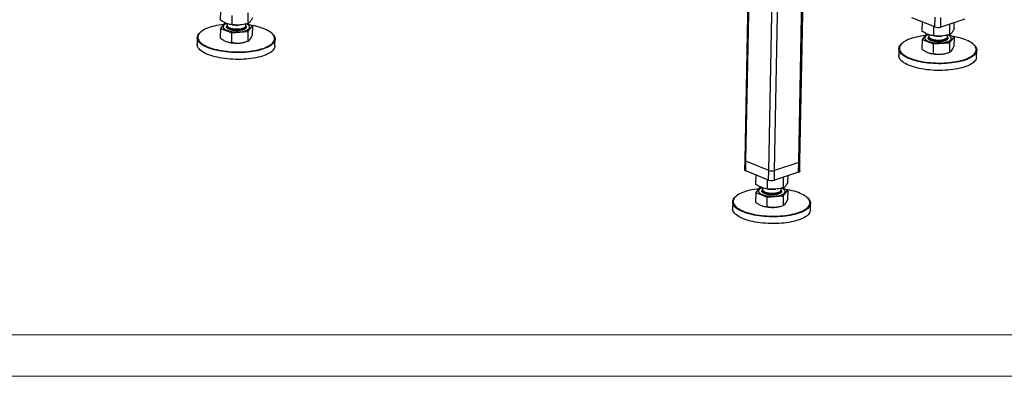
# Model space of a CAD drawing. Header units: millimetres. Extents: x 0 to 841, y 0 to 594.
# Tile 37 of 107: x 448 to 566, y 0 to 43. Entities that reach past the tile are written whole.
import ezdxf

# ---------------------------------------------------------------- set-up
doc = ezdxf.new("R2010")
doc.units = ezdxf.units.MM
doc.layers.add('TRAIT-FORT', color=4, linetype='Continuous', lineweight=25)

msp = doc.modelspace()

# ---------------------------------------------------------------- linework, layer by layer
at = {"color": 7, "linetype": 'Continuous', "lineweight": 18}
for p, q in [((836, 5), (5, 5)), ((841, 0), (0, 0))]:
    msp.add_line(p, q, dxfattribs=at)
at = {"layer": 'TRAIT-FORT', "color": 4, "linetype": 'Continuous', "lineweight": 25}
for p, q in [((535.74723, 66.14597), (534.98881, 26.0389)), ((535.12613, 25.90991), (535.88772, 66.18405)), ((541.48695, 25.7452), (542.2495, 66.07039)), ((541.64269, 25.87358), (542.40377, 66.12125)), ((537.87952, 24.80721), (538.63569, 64.79537)), ((538.58628, 24.7889), (539.34309, 64.81077)), ((471.81764, 42.89724), (471.839, 44.02704)), ((473.20108, 42.35591), (473.2222, 43.47308)), ((475.12477, 42.50185), (475.14885, 43.77524)), ((557.89678, 42.09267), (555.1434, 43.19537)), ((557.89678, 42.09267), (557.91879, 43.25647)), ((558.60354, 42.07437), (558.62555, 43.23817)), ((561.50421, 43.03066), (558.60354, 42.07437)), ((471.79911, 41.91753), (471.77727, 40.76281)), ((472.33936, 42.60481), (471.79911, 41.91753)), ((471.79911, 41.91753), (473.18255, 41.37619)), ((472.12612, 42.10531), (472.1259, 42.09367)), ((472.58056, 42.2117), (472.61617, 42.24487)), ((472.60572, 42.49287), (472.60171, 42.28055)), ((473.24092, 42.35131), (473.33685, 42.34052)), ((474.11895, 42.32573), (474.15422, 42.32835)), ((474.8513, 42.23801), (474.85509, 42.43794)), ((475.6465, 42.20942), (474.98426, 42.46855)), ((475.10624, 41.52214), (475.6465, 42.20942)), ((475.31971, 42.03328), (475.31993, 42.04491)), ((475.6465, 42.20942), (475.62466, 41.0547)), ((556.38031, 41.56165), (556.40167, 42.69144)), ((557.76375, 41.02031), (557.78487, 42.13749)), ((559.68744, 41.16626), (559.71152, 42.43964)), ((560.22769, 41.85354), (560.24208, 42.61456)), ((469.0105, 40.79626), (468.9951, 39.9816)), ((469.45548, 41.50596), (469.39704, 41.45777)), ((473.16071, 40.22148), (473.18255, 41.37619)), ((473.18255, 41.37619), (475.10624, 41.52214)), ((474.95352, 40.31733), (475.11276, 40.37681)), ((475.10624, 41.52214), (475.08441, 40.36742)), ((478.02257, 41.29466), (477.966, 41.34503)), ((478.36842, 39.80435), (478.38383, 40.61901)), ((556.36178, 40.58193), (556.33994, 39.42722)), ((556.90203, 41.26921), (556.36178, 40.58193)), ((556.36178, 40.58193), (557.74522, 40.0406)), ((556.68879, 40.76971), (556.68857, 40.75807)), ((557.14323, 40.8761), (557.17884, 40.90927)), ((557.16839, 41.15727), (557.16438, 40.94496)), ((557.80359, 41.01571), (557.89952, 41.00492)), ((558.68162, 40.99013), (558.71689, 40.99275)), ((559.41398, 40.90242), (559.41776, 41.10234)), ((560.20917, 40.87382), (559.54693, 41.13295)), ((559.66891, 40.18654), (560.20917, 40.87382)), ((559.88238, 40.69768), (559.8826, 40.70932)), ((560.20917, 40.87382), (560.18733, 39.7191)), ((553.57317, 39.46067), (553.55777, 38.646)), ((554.01815, 40.17036), (553.95971, 40.12218)), ((557.72338, 38.88588), (557.74522, 40.0406)), ((557.74522, 40.0406), (559.66891, 40.18654)), ((559.66891, 40.18654), (559.64708, 39.03182)), ((562.58524, 39.95907), (562.52867, 40.00943)), ((562.93109, 38.46875), (562.9465, 39.28342)), ((559.51619, 38.98174), (559.67543, 39.04122)), ((534.98881, 26.0389), (534.9668, 24.87509)), ((535.10413, 24.7461), (535.12613, 25.90991)), ((537.87952, 24.80721), (535.12613, 25.90991)), ((541.48695, 25.7452), (538.58628, 24.7889)), ((541.46494, 24.58139), (541.48695, 25.7452)), ((541.62068, 24.70977), (541.64269, 25.87358)), ((537.85751, 23.6434), (535.10413, 24.7461)), ((536.34104, 23.11238), (536.3624, 24.24217)), ((537.85751, 23.6434), (537.87952, 24.80721)), ((538.56427, 23.6251), (538.58628, 24.7889)), ((541.46494, 24.58139), (538.56427, 23.6251)), ((539.64817, 22.71699), (539.67225, 23.99037)), ((540.18842, 23.40427), (540.20281, 24.16529)), ((536.86276, 22.81994), (536.32251, 22.13266)), ((537.12912, 22.708), (537.12511, 22.49569)), ((537.72448, 22.57104), (537.7456, 23.68822)), ((537.76432, 22.56644), (537.86025, 22.55565)), ((539.37471, 22.45315), (539.37849, 22.65307)), ((540.1699, 22.42455), (539.50766, 22.68368)), ((533.97888, 21.7211), (533.92044, 21.67291)), ((536.32251, 22.13266), (536.30067, 20.97795)), ((536.32251, 22.13266), (537.70595, 21.59133)), ((536.64952, 22.32044), (536.6493, 22.30881)), ((537.10396, 22.42684), (537.13957, 22.46)), ((537.68411, 20.43661), (537.70595, 21.59133)), ((537.70595, 21.59133), (539.62964, 21.73727)), ((538.64235, 22.54087), (538.67762, 22.54348)), ((539.62964, 21.73727), (539.60781, 20.58255)), ((539.62964, 21.73727), (540.1699, 22.42455)), ((539.84311, 22.24841), (539.84333, 22.26005)), ((540.1699, 22.42455), (540.14806, 21.26983)), ((542.54597, 21.5098), (542.4894, 21.56016)), ((533.5339, 21.0114), (533.5185, 20.19673)), ((539.47692, 20.53247), (539.63616, 20.59195)), ((542.89182, 20.01948), (542.90723, 20.83415))]:
    msp.add_line(p, q, dxfattribs=at)
at = {"layer": 'TRAIT-FORT', "color": 4, "linetype": 'Continuous', "lineweight": 25, "flags": 128}
for points in [[(472.16377, 42.38142), (471.90705, 42.34955), (471.61719, 42.30554), (471.33725, 42.2542), (471.06856, 42.19576), (470.8124, 42.13051), (470.56999, 42.05876), (470.34249, 41.98084), (470.13098, 41.89714), (469.93647, 41.80804), (469.75989, 41.71398), (469.60208, 41.6154), (469.46378, 41.51277), (469.34567, 41.40658), (469.2483, 41.29733), (469.17213, 41.18556), (469.11753, 41.07178), (469.08477, 40.95655), (469.07398, 40.84041), (469.08524, 40.72391), (469.11847, 40.60761), (469.17354, 40.49206), (469.25016, 40.37782), (469.34798, 40.26543), (469.46654, 40.15543), (469.60526, 40.04833), (469.76348, 39.94465), (469.94046, 39.84489), (470.13534, 39.74951), (470.3472, 39.65898), (470.57503, 39.57372), (470.81775, 39.49414), (471.07419, 39.42062), (471.34313, 39.35352), (471.6233, 39.29314), (471.91336, 39.23978), (472.21193, 39.1937), (472.51757, 39.1551), (472.82885, 39.12418), (473.14426, 39.10109), (473.46232, 39.08593), (473.7815, 39.07877), (474.10029, 39.07965), (474.41716, 39.08857), (474.7306, 39.10548), (475.03912, 39.13031), (475.34126, 39.16292), (475.63556, 39.20318), (475.92063, 39.25088), (476.19511, 39.30581), (476.4577, 39.36769), (476.70713, 39.43623), (476.94222, 39.51111), (477.16186, 39.59197), (477.36499, 39.67842), (477.55064, 39.77005), (477.71794, 39.86643), (477.86608, 39.9671), (477.99436, 40.07157), (478.10217, 40.17935), (478.18899, 40.28993), (478.25441, 40.40277), (478.29812, 40.51734), (478.31991, 40.6331), (478.31967, 40.74949), (478.29741, 40.86596), (478.25324, 40.98195), (478.18735, 41.09691), (478.10008, 41.21029), (477.99183, 41.32156), (477.86311, 41.43017), (477.71455, 41.53562), (477.54686, 41.6374), (477.36082, 41.73503), (477.15732, 41.82804), (476.93734, 41.91599), (476.70193, 41.99846), (476.4522, 42.07505), (476.18935, 42.14541), (475.91463, 42.20919), (475.62935, 42.26609), (475.40127, 42.30537)], [(472.1259, 42.09367), (472.1262, 42.07764), (472.14131, 42.00863), (472.17861, 41.94039), (472.23759, 41.87387), (472.31742, 41.81002), (472.41698, 41.74973), (472.53487, 41.69384), (472.66944, 41.64314), (472.81879, 41.59834), (472.98083, 41.56007), (473.15329, 41.52887), (473.33375, 41.50517), (473.51966, 41.48931), (473.70843, 41.4815), (473.8974, 41.48187), (474.08391, 41.49041), (474.26536, 41.50698), (474.43919, 41.53137), (474.60297, 41.56323), (474.75439, 41.60211), (474.89133, 41.64747), (475.01186, 41.69866), (475.1143, 41.75498), (475.19721, 41.81563), (475.25942, 41.87976)], [(472.58253, 42.50135), (472.49207, 42.4662), (472.38039, 42.41235), (472.28755, 42.35377), (472.21487, 42.29127), (472.16335, 42.22574), (472.13373, 42.15809), (472.12642, 42.08928), (472.14153, 42.02027), (472.17883, 41.95203), (472.23781, 41.88551), (472.31764, 41.82166), (472.4172, 41.76137), (472.53509, 41.70548), (472.66966, 41.65478), (472.81901, 41.60998), (472.98105, 41.57171), (473.15351, 41.5405), (473.33397, 41.51681), (473.51988, 41.50094), (473.70865, 41.49314), (473.89762, 41.49351), (474.08413, 41.50204), (474.26558, 41.51862), (474.43941, 41.54301), (474.60319, 41.57487), (474.75461, 41.61375), (474.89155, 41.65911), (475.01208, 41.7103), (475.11452, 41.76662), (475.19743, 41.82727), (475.25964, 41.8914), (475.25964, 41.8914)], [(472.61387, 42.21731), (472.59985, 42.16461), (472.60588, 42.10734), (472.63367, 42.05057), (472.68269, 41.99542), (472.75198, 41.94295), (472.84019, 41.89418), (472.9456, 41.85007), (473.06617, 41.81147), (473.19954, 41.77913), (473.34312, 41.75369), (473.49412, 41.73564), (473.6496, 41.72532), (473.80653, 41.72295), (473.96185, 41.72857), (474.11255, 41.74206), (474.25568, 41.76317), (474.38847, 41.79148), (474.50833, 41.82644), (474.61292, 41.86738), (474.70022, 41.91349), (474.76852, 41.96389), (474.81649, 42.01758), (474.84319, 42.07352), (474.84812, 42.13062), (474.83676, 42.17528)], [(472.60171, 42.28055), (472.6047, 42.24763), (472.62709, 42.19064), (472.67087, 42.13498), (472.7352, 42.08174), (472.81883, 42.03195), (472.92012, 41.98659), (473.03711, 41.94654), (473.16752, 41.91257), (473.3088, 41.88536), (473.45822, 41.86542), (473.61286, 41.85315), (473.76971, 41.84878), (473.92572, 41.8524), (474.07785, 41.86394), (474.22314, 41.88318), (474.35877, 41.90974), (474.48209, 41.9431), (474.59071, 41.98261), (474.6825, 42.02751), (474.75569, 42.07692), (474.80884, 42.12988)], [(474.80884, 42.12988), (474.84093, 42.18536), (474.8513, 42.23801)], [(475.25964, 41.8914), (475.30027, 41.9581), (475.31877, 42.02645), (475.31487, 42.09549), (475.28862, 42.16423), (475.24039, 42.23173), (475.17086, 42.29702), (475.08101, 42.35921), (474.97209, 42.4174), (474.90007, 42.44929)], [(478.02257, 41.29466), (478.04875, 41.27087), (478.15846, 41.15811), (478.24692, 41.04319), (478.31369, 40.92668), (478.35846, 40.80912), (478.38102, 40.69108), (478.38126, 40.57311), (478.35918, 40.45579), (478.31488, 40.33967), (478.24858, 40.2253), (478.16058, 40.11323), (478.05132, 40.004), (477.9213, 39.89811), (477.77116, 39.79609), (477.6016, 39.69841), (477.41344, 39.60553), (477.20756, 39.51791), (476.98496, 39.43596), (476.74669, 39.36007), (476.49388, 39.2906), (476.22775, 39.22789), (475.94956, 39.17222), (475.66064, 39.12387), (475.36236, 39.08307), (475.05614, 39.05002), (474.74345, 39.02486), (474.42577, 39.00772), (474.10462, 38.99868), (473.78153, 38.99778), (473.45803, 39.00504), (473.13568, 39.0204), (472.816, 39.04381), (472.50052, 39.07515), (472.19074, 39.11426), (471.88814, 39.16097), (471.59416, 39.21505), (471.31021, 39.27624), (471.03763, 39.34426), (470.77772, 39.41877), (470.53172, 39.49942), (470.30081, 39.58583), (470.08609, 39.67759), (469.88857, 39.77425), (469.70921, 39.87536), (469.54884, 39.98044), (469.40825, 40.08899), (469.2881, 40.20048), (469.18895, 40.31439), (469.11129, 40.43017), (469.05549, 40.54728), (469.0218, 40.66515), (469.01039, 40.78322), (469.02132, 40.90094), (469.05453, 41.01773), (469.10987, 41.13304), (469.18706, 41.24633), (469.28575, 41.35705), (469.39704, 41.45777)], [(556.72644, 41.04583), (556.46973, 41.01395), (556.17986, 40.96994), (555.89992, 40.9186), (555.63123, 40.86016), (555.37507, 40.79491), (555.13266, 40.72316), (554.90516, 40.64525), (554.69365, 40.56154), (554.49914, 40.47244), (554.32256, 40.37838), (554.16475, 40.2798), (554.02645, 40.17717), (553.90834, 40.07098), (553.81097, 39.96174), (553.7348, 39.84996), (553.6802, 39.73619), (553.64744, 39.62095), (553.63665, 39.50481), (553.64791, 39.38831), (553.68115, 39.27201), (553.73621, 39.15647), (553.81283, 39.04223), (553.91065, 38.92984), (554.02921, 38.81983), (554.16793, 38.71273), (554.32615, 38.60906), (554.50313, 38.50929), (554.69801, 38.41391), (554.90987, 38.32338), (555.1377, 38.23812), (555.38042, 38.15855), (555.63686, 38.08503), (555.9058, 38.01792), (556.18597, 37.95755), (556.47603, 37.90419), (556.7746, 37.8581), (557.08024, 37.81951), (557.39152, 37.78859), (557.70693, 37.76549), (558.02499, 37.75033), (558.34417, 37.74317), (558.66296, 37.74406), (558.97983, 37.75298), (559.29327, 37.76989), (559.60179, 37.79471), (559.90393, 37.82733), (560.19823, 37.86759), (560.4833, 37.91529), (560.75778, 37.97021), (561.02037, 38.03209), (561.2698, 38.10063), (561.50489, 38.17551), (561.72453, 38.25637), (561.92766, 38.34282), (562.11331, 38.43446), (562.28061, 38.53084), (562.42875, 38.6315), (562.55703, 38.73597), (562.66484, 38.84375), (562.75166, 38.95433), (562.81708, 39.06717), (562.86079, 39.18175), (562.88258, 39.2975), (562.88234, 39.41389), (562.86008, 39.53036), (562.81591, 39.64635), (562.75003, 39.76131), (562.66275, 39.87469), (562.5545, 39.98596), (562.42579, 40.09458), (562.27723, 40.20003), (562.10953, 40.30181), (561.92349, 40.39944), (561.71999, 40.49245), (561.50001, 40.5804), (561.2646, 40.66286), (561.01487, 40.73946), (560.75202, 40.80981), (560.4773, 40.87359), (560.19202, 40.93049), (559.96394, 40.96978)], [(556.68857, 40.75807), (556.68887, 40.74204), (556.70398, 40.67303), (556.74128, 40.60479), (556.80026, 40.53828), (556.88009, 40.47443), (556.97965, 40.41413), (557.09754, 40.35824), (557.23211, 40.30754), (557.38146, 40.26274), (557.5435, 40.22447), (557.71596, 40.19327), (557.89642, 40.16957), (558.08233, 40.15371), (558.2711, 40.14591), (558.46007, 40.14628), (558.64658, 40.15481), (558.82803, 40.17139), (559.00186, 40.19578), (559.16564, 40.22763), (559.31706, 40.26651), (559.454, 40.31187), (559.57453, 40.36307), (559.67697, 40.41939), (559.75988, 40.48004), (559.82209, 40.54416)], [(557.1452, 41.16576), (557.05474, 41.13061), (556.94306, 41.07676), (556.85022, 41.01817), (556.77754, 40.95567), (556.72602, 40.89014), (556.6964, 40.82249), (556.68909, 40.75368), (556.7042, 40.68467), (556.7415, 40.61643), (556.80048, 40.54992), (556.88031, 40.48607), (556.97987, 40.42577), (557.09776, 40.36988), (557.23233, 40.31918), (557.38168, 40.27438), (557.54372, 40.23611), (557.71618, 40.20491), (557.89664, 40.18121), (558.08255, 40.16535), (558.27132, 40.15755), (558.46029, 40.15791), (558.6468, 40.16645), (558.82825, 40.18302), (559.00208, 40.20741), (559.16586, 40.23927), (559.31728, 40.27815), (559.45422, 40.32351), (559.57475, 40.37471), (559.67719, 40.43103), (559.7601, 40.49167), (559.82231, 40.5558), (559.82231, 40.5558)], [(557.17654, 40.88171), (557.16252, 40.82901), (557.16855, 40.77174), (557.19634, 40.71498), (557.24536, 40.65982), (557.31465, 40.60735), (557.40286, 40.55858), (557.50827, 40.51447), (557.62884, 40.47587), (557.76221, 40.44354), (557.9058, 40.4181), (558.05679, 40.40004), (558.21227, 40.38973), (558.3692, 40.38736), (558.52452, 40.39297), (558.67522, 40.40646), (558.81835, 40.42757), (558.95114, 40.45588), (559.071, 40.49085), (559.1756, 40.53179), (559.26289, 40.5779), (559.33119, 40.62829), (559.37916, 40.68198), (559.40586, 40.73792), (559.41079, 40.79503), (559.39943, 40.83968)], [(557.16438, 40.94496), (557.16737, 40.91204), (557.18976, 40.85504), (557.23354, 40.79938), (557.29787, 40.74614), (557.3815, 40.69636), (557.48279, 40.651), (557.59978, 40.61094), (557.73019, 40.57698), (557.87147, 40.54976), (558.02089, 40.52982), (558.17553, 40.51755), (558.33238, 40.51318), (558.48839, 40.5168), (558.64052, 40.52835), (558.78581, 40.54758), (558.92144, 40.57414), (559.04476, 40.6075), (559.15338, 40.64702), (559.24517, 40.69192), (559.31836, 40.74133), (559.37151, 40.79429)], [(559.37151, 40.79429), (559.4036, 40.84977), (559.41398, 40.90242)], [(559.82231, 40.5558), (559.86294, 40.62251), (559.88144, 40.69086), (559.87754, 40.75989), (559.85129, 40.82864), (559.80306, 40.89613), (559.73353, 40.96143), (559.64368, 41.02361), (559.53476, 41.0818), (559.46274, 41.1137)], [(475.19475, 38.2509), (474.88511, 38.22177), (474.56973, 38.20061), (474.25013, 38.18752), (473.92781, 38.18255), (473.60433, 38.18573), (473.28121, 38.19704), (472.96, 38.21644), (472.64223, 38.24383), (472.32942, 38.27908), (472.02305, 38.32201), (471.72458, 38.37244), (471.43544, 38.43011), (471.15701, 38.49475), (470.8906, 38.56606), (470.6375, 38.64368), (470.39891, 38.72726), (470.17596, 38.8164), (469.96971, 38.91067), (469.78116, 39.00962), (469.61119, 39.11277), (469.46063, 39.21965), (469.33018, 39.32973), (469.22046, 39.4425), (469.13201, 39.55742), (469.06523, 39.67393), (469.02046, 39.79149), (468.9979, 39.90953), (468.9951, 39.9816)], [(478.36842, 39.80435), (478.3576, 39.69967), (478.32439, 39.58288), (478.26906, 39.46757), (478.19186, 39.35428), (478.09317, 39.24356), (477.97346, 39.13594), (477.8333, 39.03192), (477.67335, 38.93201), (477.49439, 38.83668), (477.29725, 38.74637), (477.08288, 38.66154), (476.85231, 38.58257), (476.60662, 38.50985), (476.347, 38.44372), (476.07468, 38.38449), (475.79095, 38.33245), (475.49717, 38.28785), (475.19475, 38.2509)], [(562.58524, 39.95907), (562.61142, 39.93528), (562.72113, 39.82251), (562.80959, 39.7076), (562.87636, 39.59108), (562.92113, 39.47352), (562.94369, 39.35548), (562.94393, 39.23752), (562.92185, 39.1202), (562.87755, 39.00408), (562.81125, 38.88971), (562.72325, 38.77764), (562.61399, 38.6684), (562.48397, 38.56252), (562.33383, 38.46049), (562.16427, 38.36281), (561.97611, 38.26994), (561.77023, 38.18232), (561.54763, 38.10037), (561.30936, 38.02448), (561.05655, 37.95501), (560.79042, 37.89229), (560.51223, 37.83663), (560.22331, 37.78828), (559.92503, 37.74748), (559.61881, 37.71442), (559.30612, 37.68926), (558.98844, 37.67212), (558.66729, 37.66308), (558.3442, 37.66219), (558.0207, 37.66944), (557.69835, 37.68481), (557.37867, 37.70821), (557.06319, 37.73955), (556.75341, 37.77867), (556.45081, 37.82537), (556.15683, 37.87945), (555.87288, 37.94065), (555.6003, 38.00866), (555.34039, 38.08317), (555.0944, 38.16382), (554.86349, 38.25023), (554.64876, 38.34199), (554.45124, 38.43866), (554.27188, 38.53977), (554.11151, 38.64485), (553.97092, 38.75339), (553.85077, 38.86489), (553.75162, 38.97879), (553.67396, 39.09458), (553.61816, 39.21168), (553.58447, 39.32955), (553.57306, 39.44763), (553.58399, 39.56534), (553.6172, 39.68213), (553.67254, 39.79744), (553.74973, 39.91073), (553.84842, 40.02145), (553.95971, 40.12218)], [(559.75742, 36.9153), (559.44778, 36.88618), (559.1324, 36.86502), (558.8128, 36.85192), (558.49048, 36.84695), (558.167, 36.85013), (557.84388, 36.86145), (557.52267, 36.88085), (557.2049, 36.90823), (556.89209, 36.94348), (556.58572, 36.98642), (556.28725, 37.03684), (555.99811, 37.09451), (555.71968, 37.15915), (555.45328, 37.23046), (555.20017, 37.30809), (554.96158, 37.39167), (554.73863, 37.48081), (554.53239, 37.57507), (554.34383, 37.67402), (554.17387, 37.77718), (554.0233, 37.88405), (553.89285, 37.99414), (553.78313, 38.10691), (553.69468, 38.22182), (553.6279, 38.33834), (553.58313, 38.45589), (553.56057, 38.57394), (553.55777, 38.646)], [(562.93109, 38.46875), (562.92027, 38.36408), (562.88706, 38.24729), (562.83173, 38.13197), (562.75453, 38.01869), (562.65584, 37.90797), (562.53613, 37.80034), (562.39597, 37.69633), (562.23602, 37.59641), (562.05706, 37.50108), (561.85992, 37.41078), (561.64555, 37.32594), (561.41498, 37.24697), (561.16929, 37.17425), (560.90967, 37.10812), (560.63735, 37.04889), (560.35362, 36.99686), (560.05984, 36.95226), (559.75742, 36.9153)], [(541.64269, 25.87358), (541.64253, 25.87009), (541.63039, 25.83484), (541.59951, 25.80143), (541.55107, 25.77117), (541.48695, 25.7452)], [(541.64269, 25.87358), (541.64253, 25.87009), (541.63039, 25.83484), (541.59951, 25.80143), (541.55107, 25.77117), (541.48695, 25.7452)], [(541.62068, 24.70977), (541.62052, 24.70629), (541.60838, 24.67103), (541.5775, 24.63763), (541.52907, 24.60736), (541.46494, 24.58139)], [(536.68717, 22.59656), (536.43046, 22.56468), (536.14059, 22.52067), (535.86065, 22.46933), (535.59196, 22.4109), (535.3358, 22.34565), (535.09339, 22.27389), (534.86589, 22.19598), (534.65438, 22.11227), (534.45987, 22.02318), (534.28329, 21.92911), (534.12548, 21.83053), (533.98718, 21.7279), (533.86907, 21.62171), (533.7717, 21.51247), (533.69553, 21.40069), (533.64093, 21.28692), (533.60817, 21.17168), (533.59738, 21.05554), (533.60864, 20.93904), (533.64187, 20.82274), (533.69694, 20.7072), (533.77356, 20.59296), (533.87138, 20.48057), (533.98994, 20.37056), (534.12866, 20.26347), (534.28688, 20.15979), (534.46386, 20.06002), (534.65874, 19.96465), (534.8706, 19.87411), (535.09843, 19.78885), (535.34115, 19.70928), (535.59759, 19.63576), (535.86653, 19.56865), (536.1467, 19.50828), (536.43676, 19.45492), (536.73533, 19.40883), (537.04097, 19.37024), (537.35225, 19.33932), (537.66766, 19.31622), (537.98572, 19.30106), (538.3049, 19.29391), (538.62369, 19.29479), (538.94056, 19.30371), (539.254, 19.32062), (539.56252, 19.34544), (539.86466, 19.37806), (540.15896, 19.41832), (540.44403, 19.46602), (540.71851, 19.52094), (540.9811, 19.58282), (541.23053, 19.65136), (541.46562, 19.72624), (541.68526, 19.8071), (541.88839, 19.89355), (542.07404, 19.98519), (542.24134, 20.08157), (542.38948, 20.18223), (542.51776, 20.2867), (542.62557, 20.39449), (542.71239, 20.50506), (542.77781, 20.6179), (542.82152, 20.73248), (542.84331, 20.84823), (542.84307, 20.96462), (542.82081, 21.08109), (542.77664, 21.19708), (542.71076, 21.31204), (542.62348, 21.42543), (542.51523, 21.53669), (542.38652, 21.64531), (542.23795, 21.75076), (542.07026, 21.85254), (541.88422, 21.95017), (541.68072, 22.04318), (541.46074, 22.13113), (541.22533, 22.21359), (540.9756, 22.29019), (540.71275, 22.36054), (540.43803, 22.42432), (540.15275, 22.48122), (539.92467, 22.52051)], [(537.10593, 22.71649), (537.01547, 22.68134), (536.90379, 22.62749), (536.81095, 22.5689), (536.73827, 22.5064), (536.68675, 22.44087), (536.65713, 22.37322), (536.64982, 22.30441), (536.66493, 22.2354), (536.70223, 22.16716), (536.76121, 22.10065), (536.84104, 22.0368), (536.9406, 21.9765), (537.05849, 21.92061), (537.19306, 21.86991), (537.34241, 21.82511), (537.50445, 21.78684), (537.67691, 21.75564), (537.85737, 21.73194), (538.04328, 21.71608), (538.23205, 21.70828), (538.42102, 21.70865), (538.60753, 21.71718), (538.78898, 21.73376), (538.96281, 21.75814), (539.12659, 21.79), (539.27801, 21.82888), (539.41495, 21.87424), (539.53548, 21.92544), (539.63792, 21.98176), (539.72083, 22.04241), (539.78304, 22.10653), (539.78304, 22.10653)], [(539.78304, 22.10653), (539.82367, 22.17324), (539.84217, 22.24159), (539.83827, 22.31062), (539.81202, 22.37937), (539.76379, 22.44686), (539.69426, 22.51216), (539.60441, 22.57434), (539.49549, 22.63253), (539.42347, 22.66443)], [(542.54597, 21.5098), (542.57215, 21.48601), (542.68186, 21.37324), (542.77032, 21.25833), (542.83709, 21.14181), (542.88186, 21.02425), (542.90442, 20.90621), (542.90466, 20.78825), (542.88258, 20.67093), (542.83828, 20.55481), (542.77198, 20.44044), (542.68398, 20.32837), (542.57472, 20.21913), (542.4447, 20.11325), (542.29456, 20.01122), (542.125, 19.91354), (541.93684, 19.82067), (541.73096, 19.73305), (541.50836, 19.6511), (541.27009, 19.57521), (541.01728, 19.50574), (540.75115, 19.44302), (540.47296, 19.38736), (540.18404, 19.33901), (539.88576, 19.29821), (539.57954, 19.26515), (539.26685, 19.23999), (538.94917, 19.22285), (538.62802, 19.21381), (538.30493, 19.21292), (537.98143, 19.22017), (537.65908, 19.23554), (537.3394, 19.25894), (537.02392, 19.29028), (536.71414, 19.3294), (536.41154, 19.37611), (536.11756, 19.43018), (535.83361, 19.49138), (535.56103, 19.55939), (535.30112, 19.6339), (535.05513, 19.71455), (534.82422, 19.80097), (534.60949, 19.89272), (534.41197, 19.98939), (534.23261, 20.0905), (534.07224, 20.19558), (533.93165, 20.30412), (533.8115, 20.41562), (533.71235, 20.52953), (533.63469, 20.64531), (533.57889, 20.76242), (533.5452, 20.88029), (533.53379, 20.99836), (533.54472, 21.11607), (533.57793, 21.23286), (533.63327, 21.34817), (533.71046, 21.46146), (533.80915, 21.57218), (533.92044, 21.67291)], [(536.6493, 22.30881), (536.6496, 22.29277), (536.66471, 22.22376), (536.70201, 22.15552), (536.76099, 22.08901), (536.84082, 22.02516), (536.94038, 21.96487), (537.05827, 21.90898), (537.19284, 21.85828), (537.34219, 21.81348), (537.50423, 21.77521), (537.67669, 21.744), (537.85715, 21.7203), (538.04306, 21.70444), (538.23183, 21.69664), (538.4208, 21.69701), (538.60731, 21.70554), (538.78876, 21.72212), (538.96259, 21.74651), (539.12637, 21.77836), (539.27779, 21.81725), (539.41473, 21.8626), (539.53526, 21.9138), (539.6377, 21.97012), (539.72061, 22.03077), (539.78282, 22.09489)], [(537.13727, 22.43245), (537.12325, 22.37974), (537.12928, 22.32247), (537.15707, 22.26571), (537.20609, 22.21055), (537.27538, 22.15808), (537.36359, 22.10931), (537.469, 22.0652), (537.58957, 22.0266), (537.72294, 21.99427), (537.86653, 21.96883), (538.01752, 21.95077), (538.173, 21.94046), (538.32993, 21.93809), (538.48525, 21.9437), (538.63595, 21.95719), (538.77908, 21.9783), (538.91187, 22.00661), (539.03173, 22.04158), (539.13633, 22.08252), (539.22362, 22.12863), (539.29192, 22.17902), (539.33989, 22.23271), (539.36659, 22.28865), (539.37152, 22.34576), (539.36016, 22.39041)], [(537.12511, 22.49569), (537.1281, 22.46277), (537.15049, 22.40577), (537.19427, 22.35011), (537.2586, 22.29687), (537.34223, 22.24709), (537.44352, 22.20173), (537.56051, 22.16168), (537.69092, 22.12771), (537.8322, 22.10049), (537.98162, 22.08055), (538.13626, 22.06828), (538.29311, 22.06391), (538.44912, 22.06754), (538.60125, 22.07908), (538.74654, 22.09831), (538.88217, 22.12487), (539.00549, 22.15823), (539.11411, 22.19775), (539.2059, 22.24265), (539.27909, 22.29206), (539.33224, 22.34502)], [(539.33224, 22.34502), (539.36433, 22.4005), (539.37471, 22.45315)], [(539.71815, 18.46604), (539.40851, 18.43691), (539.09313, 18.41575), (538.77353, 18.40265), (538.45121, 18.39768), (538.12773, 18.40086), (537.80461, 18.41218), (537.4834, 18.43158), (537.16563, 18.45896), (536.85282, 18.49421), (536.54645, 18.53715), (536.24798, 18.58757), (535.95884, 18.64524), (535.68041, 18.70989), (535.41401, 18.78119), (535.1609, 18.85882), (534.92231, 18.9424), (534.69936, 19.03154), (534.49311, 19.1258), (534.30456, 19.22475), (534.1346, 19.32791), (533.98403, 19.43478), (533.85358, 19.54487), (533.74386, 19.65764), (533.65541, 19.77255), (533.58863, 19.88907), (533.54386, 20.00662), (533.5213, 20.12467), (533.5185, 20.19673)], [(542.89182, 20.01948), (542.881, 19.91481), (542.84779, 19.79802), (542.79246, 19.6827), (542.71526, 19.56942), (542.61657, 19.4587), (542.49686, 19.35107), (542.3567, 19.24706), (542.19675, 19.14714), (542.01779, 19.05181), (541.82065, 18.96151), (541.60628, 18.87667), (541.37571, 18.79771), (541.13002, 18.72498), (540.8704, 18.65885), (540.59808, 18.59962), (540.31435, 18.54759), (540.02057, 18.50299), (539.71815, 18.46604)]]:
    msp.add_lwpolyline(points, dxfattribs=at)
at = {"layer": 'TRAIT-FORT', "color": 4, "linetype": 'Continuous', "lineweight": 25}
for centre, radius, start, end in [((473.80758, 46.54692), 4.23265, 263.6146796, 274.2186583), ((475.07043, 42.04257), 0.24944, 319.2543097, 357.8640345), ((558.27898, 43.19661), 1.16823, 250.9033663, 286.1299785), ((473.7577, 44.13659), 4.00149, 251.1717962, 275.1926803), ((558.37026, 45.21132), 4.23265, 263.6146796, 274.2186583), ((559.6331, 40.70698), 0.24944, 319.2543097, 357.8640345), ((473.94239, 43.22241), 3.07601, 273.3075226, 289.1907942), ((558.32037, 42.801), 4.00149, 251.1717962, 275.1926803), ((558.50506, 41.88681), 3.07601, 273.3075226, 289.1907942), ((535.15883, 26.08232), 0.17548, 194.3247694, 259.2611075), ((535.13682, 24.91851), 0.17548, 194.3247694, 259.2611075), ((538.26172, 25.91115), 1.16823, 250.9033663, 286.1299785), ((538.23971, 24.74734), 1.16823, 250.9033663, 286.1299785), ((538.33099, 26.76205), 4.23265, 263.6146796, 274.2186583), ((539.59383, 22.25771), 0.24944, 319.2543097, 357.8640345), ((538.2811, 24.35173), 4.00149, 251.1717962, 275.1926803), ((538.46579, 23.43754), 3.07601, 273.3075226, 289.1907942)]:
    msp.add_arc(centre, radius, start, end, dxfattribs=at)
for points, knots in [([(473.20108, 42.35591), (473.1083, 42.36925), (472.93259, 42.39451), (472.67479, 42.46312), (472.44644, 42.54763), (472.23508, 42.6472), (472.03038, 42.75985), (471.89085, 42.84996), (471.81764, 42.89724)], [0, 0, 0, 0, 0.202068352, 0.382699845, 0.555314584, 0.692991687, 0.838894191, 1, 1, 1, 1]), ([(475.66502, 43.18913), (475.62853, 43.12046), (475.55941, 42.9904), (475.45837, 42.83061), (475.36914, 42.7124), (475.28679, 42.62398), (475.20723, 42.55429), (475.15315, 42.5199), (475.12477, 42.50185)], [0, 0, 0, 0, 0.202068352, 0.382699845, 0.555314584, 0.692991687, 0.838894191, 1, 1, 1, 1]), ([(474.86549, 41.93852), (474.84206, 41.91388), (474.79382, 41.86313), (474.67001, 41.79409), (474.50667, 41.73299), (474.30641, 41.68499), (474.11851, 41.65859), (473.96194, 41.64641), (473.80692, 41.64031), (473.61668, 41.64313), (473.39796, 41.66158), (473.19027, 41.69411), (472.99467, 41.7416), (472.81993, 41.80426), (472.67921, 41.87952), (472.5984, 41.94936), (472.55786, 42.00711), (472.53447, 42.06399), (472.53152, 42.13361), (472.56453, 42.18618), (472.58056, 42.2117)], [0, 0, 0, 0, 0.058248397, 0.119985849, 0.184289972, 0.24995872, 0.315627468, 0.347816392, 0.380014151, 0.441751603, 0.5, 0.558248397, 0.619985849, 0.684289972, 0.74995872, 0.815627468, 0.847816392, 0.880014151, 0.941751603, 1, 1, 1, 1]), ([(475.12477, 42.50185), (474.99593, 42.46932), (474.75192, 42.40769), (474.39368, 42.34854), (474.07619, 42.31964), (473.78217, 42.31405), (473.49729, 42.32471), (473.30302, 42.34517), (473.20108, 42.35591)], [0, 0, 0, 0, 0.202068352, 0.382699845, 0.555314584, 0.692991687, 0.838894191, 1, 1, 1, 1]), ([(474.83643, 42.20284), (474.84334, 42.1972), (474.86685, 42.17802), (474.88717, 42.14298), (474.91213, 42.08631), (474.91436, 42.01659), (474.88146, 41.96403), (474.86549, 41.93852)], [0, 0, 0, 0, 0.0677093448, 0.2304745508, 0.3932844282, 0.7054635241, 1, 1, 1, 1]), ([(557.76375, 41.02031), (557.67097, 41.03365), (557.49526, 41.05891), (557.23746, 41.12753), (557.00911, 41.21204), (556.79775, 41.3116), (556.59305, 41.42425), (556.45352, 41.51436), (556.38031, 41.56165)], [0, 0, 0, 0, 0.202068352, 0.382699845, 0.555314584, 0.692991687, 0.838894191, 1, 1, 1, 1]), ([(560.22769, 41.85354), (560.1912, 41.78486), (560.12208, 41.65481), (560.02104, 41.49501), (559.93181, 41.3768), (559.84946, 41.28838), (559.7699, 41.21869), (559.71582, 41.1843), (559.68744, 41.16626)], [0, 0, 0, 0, 0.202068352, 0.382699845, 0.555314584, 0.692991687, 0.838894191, 1, 1, 1, 1]), ([(471.77727, 40.76281), (471.88887, 40.68003), (472.05714, 40.55519), (472.28903, 40.42471), (472.40708, 40.37444), (472.46629, 40.34922)], [0, 0, 0, 0, 0.49525132, 0.746818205, 1, 1, 1, 1]), ([(472.46629, 40.34922), (472.58233, 40.31106), (472.81699, 40.23392), (473.0453, 40.22565), (473.16071, 40.22148)], [0, 0, 0, 0, 0.494510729, 1, 1, 1, 1]), ([(474.11986, 40.15152), (474.28116, 40.17095), (474.60735, 40.21024), (474.92423, 40.31464), (475.08441, 40.36742)], [0, 0, 0, 0, 0.494510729, 1, 1, 1, 1]), ([(475.08441, 40.36742), (475.12754, 40.38439), (475.19258, 40.40998), (475.28268, 40.4861), (475.32873, 40.54073), (475.35183, 40.56813)], [0, 0, 0, 0, 0.49525132, 0.746818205, 1, 1, 1, 1]), ([(475.35183, 40.56813), (475.39723, 40.63291), (475.48904, 40.76392), (475.57912, 40.95707), (475.62466, 41.0547)], [0, 0, 0, 0, 0.494510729, 1, 1, 1, 1]), ([(559.42816, 40.60293), (559.40473, 40.57829), (559.35649, 40.52753), (559.23268, 40.45849), (559.06934, 40.39739), (558.86908, 40.34939), (558.68118, 40.32299), (558.52461, 40.31081), (558.36959, 40.30472), (558.17935, 40.30753), (557.96063, 40.32599), (557.75294, 40.35852), (557.55734, 40.40601), (557.3826, 40.46867), (557.24188, 40.54392), (557.16107, 40.61376), (557.12053, 40.67152), (557.09714, 40.72839), (557.09419, 40.79802), (557.1272, 40.85058), (557.14323, 40.8761)], [0, 0, 0, 0, 0.058248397, 0.119985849, 0.184289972, 0.24995872, 0.315627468, 0.347816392, 0.380014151, 0.441751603, 0.5, 0.558248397, 0.619985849, 0.684289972, 0.74995872, 0.815627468, 0.847816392, 0.880014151, 0.941751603, 1, 1, 1, 1]), ([(559.68744, 41.16626), (559.5586, 41.13372), (559.31459, 41.0721), (558.95635, 41.01294), (558.63886, 40.98405), (558.34484, 40.97846), (558.05996, 40.98911), (557.86569, 41.00957), (557.76375, 41.02031)], [0, 0, 0, 0, 0.202068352, 0.382699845, 0.555314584, 0.692991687, 0.838894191, 1, 1, 1, 1]), ([(559.3991, 40.86724), (559.40601, 40.86161), (559.42952, 40.84242), (559.44984, 40.80738), (559.4748, 40.75071), (559.47703, 40.68099), (559.44413, 40.62844), (559.42816, 40.60293)], [0, 0, 0, 0, 0.067709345, 0.230474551, 0.393284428, 0.705463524, 1, 1, 1, 1]), ([(473.16071, 40.22148), (473.31617, 40.1945), (473.55059, 40.15381), (473.87333, 40.1389), (474.03751, 40.1473), (474.11986, 40.15152)], [0, 0, 0, 0, 0.49525132, 0.746818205, 1, 1, 1, 1]), ([(556.33994, 39.42722), (556.45154, 39.34443), (556.61981, 39.2196), (556.8517, 39.08912), (556.96975, 39.03884), (557.02896, 39.01362)], [0, 0, 0, 0, 0.49525132, 0.746818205, 1, 1, 1, 1]), ([(559.64708, 39.03182), (559.69021, 39.0488), (559.75525, 39.07439), (559.84535, 39.15051), (559.8914, 39.20514), (559.9145, 39.23254)], [0, 0, 0, 0, 0.49525132, 0.746818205, 1, 1, 1, 1]), ([(559.9145, 39.23254), (559.9599, 39.29732), (560.05171, 39.42832), (560.14179, 39.62147), (560.18733, 39.7191)], [0, 0, 0, 0, 0.494510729, 1, 1, 1, 1]), ([(557.02896, 39.01362), (557.145, 38.97547), (557.37966, 38.89832), (557.60797, 38.89006), (557.72338, 38.88588)], [0, 0, 0, 0, 0.494510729, 1, 1, 1, 1]), ([(557.72338, 38.88588), (557.87884, 38.8589), (558.11326, 38.81821), (558.436, 38.8033), (558.60018, 38.81171), (558.68253, 38.81592)], [0, 0, 0, 0, 0.49525132, 0.746818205, 1, 1, 1, 1]), ([(558.68253, 38.81592), (558.84383, 38.83535), (559.17002, 38.87464), (559.4869, 38.97905), (559.64708, 39.03182)], [0, 0, 0, 0, 0.494510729, 1, 1, 1, 1]), ([(537.72448, 22.57104), (537.6317, 22.58438), (537.45599, 22.60965), (537.19819, 22.67826), (536.96984, 22.76277), (536.75848, 22.86233), (536.55378, 22.97498), (536.41425, 23.06509), (536.34104, 23.11238)], [0, 0, 0, 0, 0.202068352, 0.382699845, 0.555314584, 0.692991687, 0.838894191, 1, 1, 1, 1]), ([(539.64817, 22.71699), (539.51933, 22.68445), (539.27532, 22.62283), (538.91708, 22.56367), (538.59959, 22.53478), (538.30557, 22.52919), (538.02069, 22.53984), (537.82642, 22.5603), (537.72448, 22.57104)], [0, 0, 0, 0, 0.202068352, 0.382699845, 0.555314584, 0.692991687, 0.838894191, 1, 1, 1, 1]), ([(540.18842, 23.40427), (540.15193, 23.3356), (540.08281, 23.20554), (539.98177, 23.04574), (539.89254, 22.92753), (539.81019, 22.83911), (539.73063, 22.76943), (539.67655, 22.73503), (539.64817, 22.71699)], [0, 0, 0, 0, 0.202068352, 0.382699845, 0.555314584, 0.692991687, 0.838894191, 1, 1, 1, 1]), ([(539.38889, 22.15366), (539.36546, 22.12902), (539.31722, 22.07827), (539.19341, 22.00922), (539.03007, 21.94812), (538.82981, 21.90012), (538.64191, 21.87372), (538.48534, 21.86154), (538.33032, 21.85545), (538.14008, 21.85826), (537.92136, 21.87672), (537.71367, 21.90925), (537.51807, 21.95674), (537.34333, 22.0194), (537.20261, 22.09465), (537.1218, 22.1645), (537.08126, 22.22225), (537.05787, 22.27912), (537.05492, 22.34875), (537.08793, 22.40132), (537.10396, 22.42684)], [0, 0, 0, 0, 0.058248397, 0.119985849, 0.184289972, 0.24995872, 0.315627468, 0.347816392, 0.380014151, 0.441751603, 0.5, 0.558248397, 0.619985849, 0.684289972, 0.74995872, 0.815627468, 0.847816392, 0.880014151, 0.941751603, 1, 1, 1, 1]), ([(539.35983, 22.41798), (539.36674, 22.41234), (539.39025, 22.39315), (539.41057, 22.35811), (539.43553, 22.30144), (539.43776, 22.23173), (539.40486, 22.17917), (539.38889, 22.15366)], [0, 0, 0, 0, 0.0677093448, 0.2304745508, 0.3932844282, 0.7054635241, 1, 1, 1, 1]), ([(536.30067, 20.97795), (536.41227, 20.89516), (536.58054, 20.77033), (536.81243, 20.63985), (536.93048, 20.58957), (536.98969, 20.56435)], [0, 0, 0, 0, 0.49525132, 0.746818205, 1, 1, 1, 1]), ([(536.98969, 20.56435), (537.10573, 20.5262), (537.34039, 20.44905), (537.5687, 20.44079), (537.68411, 20.43661)], [0, 0, 0, 0, 0.494510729, 1, 1, 1, 1]), ([(537.68411, 20.43661), (537.83957, 20.40963), (538.07399, 20.36894), (538.39673, 20.35403), (538.56091, 20.36244), (538.64326, 20.36666)], [0, 0, 0, 0, 0.49525132, 0.746818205, 1, 1, 1, 1]), ([(538.64326, 20.36666), (538.80456, 20.38609), (539.13075, 20.42538), (539.44763, 20.52978), (539.60781, 20.58255)], [0, 0, 0, 0, 0.494510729, 1, 1, 1, 1]), ([(539.60781, 20.58255), (539.65094, 20.59953), (539.71598, 20.62512), (539.80608, 20.70124), (539.85213, 20.75587), (539.87523, 20.78327)], [0, 0, 0, 0, 0.49525132, 0.746818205, 1, 1, 1, 1]), ([(539.87523, 20.78327), (539.92063, 20.84805), (540.01244, 20.97905), (540.10252, 21.1722), (540.14806, 21.26983)], [0, 0, 0, 0, 0.494510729, 1, 1, 1, 1])]:
    msp.add_open_spline(points, degree=3, knots=knots, dxfattribs=at)

doc.saveas('drawing.dxf')
